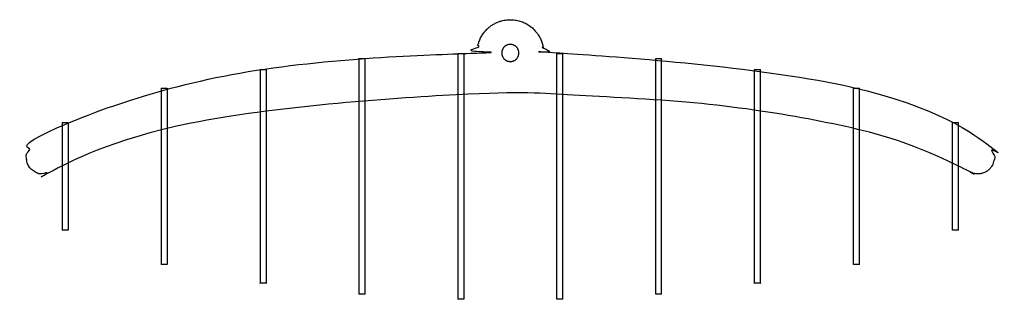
# Model space of a CAD drawing. Header units: millimetres. Extents: x 3713 to 4940, y 1895 to 2756.
# Tile 17 of 20: x 4741 to 4940, y 2460 to 2516. Entities that reach past the tile are written whole.
import ezdxf

# ---------------------------------------------------------------- set-up
doc = ezdxf.new("R2010")
doc.units = ezdxf.units.MM
doc.layers.add('MEDIDAS', color=7, linetype='Continuous', true_color=0xffffff)

msp = doc.modelspace()

# ---------------------------------------------------------------- linework, layer by layer
at = {"layer": 'MEDIDAS', "color": 5, "lineweight": -3, "true_color": 0x0000ff}
for points, weights, knots in [([(4847.071, 2510.778), (4846.023, 2516.244), (4840.457, 2516.244), (4834.892, 2516.244), (4833.844, 2510.778), (4833.59, 2509.453), (4832.241, 2509.425), (4761.299, 2507.963), (4743.598, 2490.726), (4741.455, 2488.64), (4743.299, 2486.284), (4745.142, 2483.928), (4747.683, 2485.507), (4772.898, 2501.177), (4840.457, 2501.177), (4908.017, 2501.177), (4933.231, 2485.507), (4935.772, 2483.928), (4937.616, 2486.284), (4939.459, 2488.64), (4937.316, 2490.726), (4919.615, 2507.963), (4848.673, 2509.425), (4847.325, 2509.453), (4847.071, 2510.778)], [1, 0.770809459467, 1, 0.770809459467, 1, 0.777332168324, 1, 0.792953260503, 0.947375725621, 0.705089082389, 0.947375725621, 0.705089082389, 0.947375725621, 0.832509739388, 1.06547927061, 0.832509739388, 0.947375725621, 0.705089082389, 0.947375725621, 0.705089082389, 0.947375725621, 0.792953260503, 1, 0.777332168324, 1], [64.5043867, 64.5043867, 64.5043867, 70.0856561, 70.0856561, 75.6669254, 75.6669254, 77.0276904, 77.0276904, 78.2419552, 78.2419552, 81.1674659, 81.1674659, 84.0929766, 84.0929766, 85.2656166, 85.2656166, 86.4382565, 86.4382565, 89.3637673, 89.3637673, 92.289278, 92.289278, 93.5035428, 93.5035428, 94.8643077, 94.8643077, 94.8643077]), ([(4840.457, 2511.244), (4842.191, 2511.244), (4842.191, 2509.51), (4842.191, 2507.776), (4840.457, 2507.776), (4838.723, 2507.776), (4838.723, 2509.51), (4838.723, 2511.244), (4840.457, 2511.244)], [1, 0.707106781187, 1, 0.707106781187, 1, 0.707106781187, 1, 0.707106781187, 1], [-6.5369242, -6.5369242, -6.5369242, -4.9026932, -4.9026932, -3.2684621, -3.2684621, -1.6342311, -1.6342311, 0, 0, 0])]:
    msp.add_rational_spline(points, weights, degree=2, knots=knots, dxfattribs=at)
at = {"layer": 'MEDIDAS', "color": 192, "lineweight": -3, "true_color": 0x7d26cd}
for points, weights in [([(4829.857, 2509.384), (4829.857, 2509.384), (4829.857, 2509.369)], [1, 0.99273301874, 0.985826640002]), ([(4829.857, 2509.369), (4829.857, 2508.993), (4829.857, 2501.036)], [0.985826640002, 0.843681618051, 0.854290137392]), ([(4831.057, 2509.384), (4831.057, 2509.384), (4831.057, 2501.066)], [1, 0.843453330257, 0.854249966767]), ([(4849.857, 2501.066), (4849.857, 2509.384), (4849.857, 2509.384)], [0.854249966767, 0.843453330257, 1]), ([(4851.057, 2509.369), (4851.057, 2509.384), (4851.057, 2509.384)], [0.985826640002, 0.99273301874, 1]), ([(4851.057, 2501.036), (4851.057, 2508.993), (4851.057, 2509.369)], [0.854290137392, 0.843681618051, 0.985826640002]), ([(4809.857, 2508.358), (4809.857, 2508.358), (4809.857, 2508.311)], [1, 0.987065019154, 0.975272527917]), ([(4809.857, 2508.311), (4809.857, 2507.672), (4809.857, 2499.978)], [0.975272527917, 0.840705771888, 0.854909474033]), ([(4811.057, 2508.358), (4811.057, 2508.358), (4811.057, 2500.072)], [1, 0.840383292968, 0.854737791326]), ([(4869.857, 2500.072), (4869.857, 2508.358), (4869.857, 2508.358)], [0.854737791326, 0.840383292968, 1]), ([(4871.057, 2508.311), (4871.057, 2508.358), (4871.057, 2508.358)], [0.975272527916, 0.987065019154, 1]), ([(4871.057, 2499.978), (4871.057, 2507.672), (4871.057, 2508.311)], [0.854909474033, 0.840705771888, 0.975272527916]), ([(4789.857, 2506.16), (4789.857, 2506.16), (4789.857, 2506.071)], [1, 0.98148353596, 0.965308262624]), ([(4789.857, 2506.071), (4789.857, 2505.213), (4789.857, 2497.74)], [0.965308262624, 0.833764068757, 0.857057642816]), ([(4791.057, 2506.16), (4791.057, 2506.16), (4791.057, 2497.913)], [1, 0.832700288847, 0.856522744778]), ([(4889.857, 2497.913), (4889.857, 2506.16), (4889.857, 2506.16)], [0.856522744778, 0.832700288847, 1]), ([(4891.057, 2506.071), (4891.057, 2506.16), (4891.057, 2506.16)], [0.965335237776, 0.981498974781, 1]), ([(4891.057, 2497.74), (4891.057, 2505.213), (4891.057, 2506.071)], [0.857057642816, 0.833761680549, 0.965335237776]), ([(4769.857, 2502.363), (4769.857, 2502.363), (4769.857, 2502.215)], [1, 0.973902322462, 0.952455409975]), ([(4769.857, 2502.215), (4769.857, 2501.119), (4769.857, 2493.882)], [0.952455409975, 0.819588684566, 0.865217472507]), ([(4771.057, 2502.363), (4771.057, 2502.363), (4771.057, 2494.176)], [1, 0.815707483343, 0.863333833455]), ([(4909.857, 2494.176), (4909.857, 2502.363), (4909.857, 2502.363)], [0.863333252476, 0.815708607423, 1]), ([(4911.057, 2502.214), (4911.057, 2502.363), (4911.057, 2502.363)], [0.952436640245, 0.973890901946, 1]), ([(4911.057, 2493.882), (4911.057, 2501.118), (4911.057, 2502.214)], [0.865217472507, 0.819591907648, 0.952436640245]), ([(4749.857, 2495.407), (4749.857, 2495.407), (4749.857, 2495.092)], [1, 0.952212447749, 0.920018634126]), ([(4749.857, 2495.092), (4749.857, 2493.457), (4749.857, 2486.759)], [0.920018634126, 0.782796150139, 0.928879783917]), ([(4751.057, 2495.407), (4751.057, 2495.407), (4751.057, 2487.378)], [1, 0.759686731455, 0.913718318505]), ([(4929.857, 2487.378), (4929.857, 2495.407), (4929.857, 2495.407)], [0.913718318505, 0.759686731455, 1]), ([(4931.057, 2495.092), (4931.057, 2495.407), (4931.057, 2495.407)], [0.920018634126, 0.952212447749, 1]), ([(4931.057, 2486.759), (4931.057, 2493.457), (4931.057, 2495.092)], [0.928879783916, 0.782796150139, 0.920018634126])]:
    msp.add_rational_spline(points, weights, degree=2, dxfattribs=at)
for points in [[(4829.857, 2509.384), (4830.457, 2509.384), (4831.057, 2509.384)], [(4849.857, 2509.384), (4850.457, 2509.384), (4851.057, 2509.384)], [(4809.857, 2508.358), (4810.457, 2508.358), (4811.057, 2508.358)], [(4869.857, 2508.358), (4870.457, 2508.358), (4871.057, 2508.358)], [(4789.857, 2506.16), (4790.155, 2506.16), (4790.454, 2506.16)], [(4790.454, 2506.16), (4790.755, 2506.16), (4791.057, 2506.16)], [(4889.857, 2506.16), (4890.155, 2506.16), (4890.453, 2506.16)], [(4890.453, 2506.16), (4890.755, 2506.16), (4891.057, 2506.16)], [(4769.857, 2502.363), (4770.157, 2502.363), (4770.456, 2502.363)], [(4770.456, 2502.363), (4770.757, 2502.363), (4771.057, 2502.363)], [(4909.857, 2502.363), (4910.156, 2502.363), (4910.455, 2502.363)], [(4910.455, 2502.363), (4910.756, 2502.363), (4911.057, 2502.363)], [(4749.857, 2495.407), (4750.156, 2495.407), (4750.455, 2495.407)], [(4750.455, 2495.407), (4750.756, 2495.407), (4751.057, 2495.407)], [(4929.857, 2495.407), (4930.156, 2495.407), (4930.454, 2495.407)], [(4930.454, 2495.407), (4930.756, 2495.407), (4931.057, 2495.407)], [(4751.057, 2473.613), (4750.457, 2473.613), (4749.857, 2473.613)], [(4931.057, 2473.613), (4930.457, 2473.613), (4929.857, 2473.613)], [(4771.057, 2466.656), (4770.457, 2466.656), (4769.857, 2466.656)], [(4911.057, 2466.656), (4910.457, 2466.656), (4909.857, 2466.656)], [(4791.057, 2462.859), (4790.457, 2462.859), (4789.857, 2462.859)], [(4891.057, 2462.859), (4890.457, 2462.859), (4889.857, 2462.859)], [(4811.057, 2460.661), (4810.457, 2460.661), (4809.857, 2460.661)], [(4831.057, 2459.635), (4830.457, 2459.635), (4829.857, 2459.635)], [(4851.057, 2459.635), (4850.457, 2459.635), (4849.857, 2459.635)], [(4871.057, 2460.661), (4870.457, 2460.661), (4869.857, 2460.661)]]:
    msp.add_open_spline(points, degree=2, dxfattribs=at)
for points, weights, knots in [([(4829.857, 2501.036), (4829.857, 2493.967), (4829.857, 2484.51), (4829.857, 2459.635), (4829.857, 2459.635)], [0.854290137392, 0.863940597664, 1, 0.707106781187, 1], [0.8411051, 0.8411051, 0.8411051, 1.5707963, 1.5707963, 3.1415927, 3.1415927, 3.1415927]), ([(4831.057, 2501.066), (4831.057, 2493.99), (4831.057, 2484.51), (4831.057, 2459.635), (4831.057, 2459.635)], [0.854249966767, 0.86365345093, 1, 0.707106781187, 1], [0.8395651, 0.8395651, 0.8395651, 1.5707963, 1.5707963, 3.1415927, 3.1415927, 3.1415927]), ([(4849.857, 2459.635), (4849.857, 2459.635), (4849.857, 2484.51), (4849.857, 2493.99), (4849.857, 2501.066)], [1, 0.707106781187, 1, 0.86365345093, 0.854249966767], [3.1415927, 3.1415927, 3.1415927, 4.712389, 4.712389, 5.4436202, 5.4436202, 5.4436202]), ([(4851.057, 2459.635), (4851.057, 2459.635), (4851.057, 2484.51), (4851.057, 2493.967), (4851.057, 2501.036)], [1, 0.707106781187, 1, 0.863940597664, 0.854290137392], [3.1415927, 3.1415927, 3.1415927, 4.712389, 4.712389, 5.4420802, 5.4420802, 5.4420802]), ([(4809.857, 2499.978), (4809.857, 2493.293), (4809.857, 2484.51), (4809.857, 2460.661), (4809.857, 2460.661)], [0.854909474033, 0.867645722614, 1, 0.707106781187, 1], [0.8609758, 0.8609758, 0.8609758, 1.5707963, 1.5707963, 3.1415927, 3.1415927, 3.1415927]), ([(4811.057, 2500.072), (4811.057, 2493.363), (4811.057, 2484.51), (4811.057, 2460.661), (4811.057, 2460.661)], [0.854737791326, 0.866723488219, 1, 0.707106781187, 1], [0.8560298, 0.8560298, 0.8560298, 1.5707963, 1.5707963, 3.1415927, 3.1415927, 3.1415927]), ([(4869.857, 2460.661), (4869.857, 2460.661), (4869.857, 2484.51), (4869.857, 2493.363), (4869.857, 2500.072)], [1, 0.707106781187, 1, 0.866723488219, 0.854737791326], [3.1415927, 3.1415927, 3.1415927, 4.712389, 4.712389, 5.4271555, 5.4271555, 5.4271555]), ([(4871.057, 2460.661), (4871.057, 2460.661), (4871.057, 2484.51), (4871.057, 2493.293), (4871.057, 2499.978)], [1, 0.707106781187, 1, 0.867645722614, 0.854909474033], [3.1415927, 3.1415927, 3.1415927, 4.712389, 4.712389, 5.4222095, 5.4222095, 5.4222095]), ([(4789.857, 2497.74), (4789.857, 2491.895), (4789.857, 2484.51), (4789.857, 2462.859), (4789.857, 2462.859)], [0.857057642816, 0.876206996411, 1, 0.707106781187, 1], [0.9068902, 0.9068902, 0.9068902, 1.5707963, 1.5707963, 3.1415927, 3.1415927, 3.1415927]), ([(4791.057, 2497.913), (4791.057, 2492.017), (4791.057, 2484.51), (4791.057, 2462.859), (4791.057, 2462.859)], [0.856522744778, 0.87440649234, 1, 0.707106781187, 1], [0.8972341, 0.8972341, 0.8972341, 1.5707963, 1.5707963, 3.1415927, 3.1415927, 3.1415927]), ([(4889.857, 2462.859), (4889.857, 2462.859), (4889.857, 2484.51), (4889.857, 2492.017), (4889.857, 2497.913)], [1, 0.707106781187, 1, 0.87440649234, 0.856522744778], [3.1415927, 3.1415927, 3.1415927, 4.712389, 4.712389, 5.3859512, 5.3859512, 5.3859512]), ([(4891.057, 2462.859), (4891.057, 2462.859), (4891.057, 2484.51), (4891.057, 2491.895), (4891.057, 2497.74)], [1, 0.707106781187, 1, 0.876206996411, 0.857057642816], [3.1415927, 3.1415927, 3.1415927, 4.712389, 4.712389, 5.3762951, 5.3762951, 5.3762951]), ([(4769.857, 2493.882), (4769.857, 2489.573), (4769.857, 2484.51), (4769.857, 2466.656), (4769.857, 2466.656)], [0.865217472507, 0.894883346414, 1, 0.707106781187, 1], [1.0070521, 1.0070521, 1.0070521, 1.5707963, 1.5707963, 3.1415927, 3.1415927, 3.1415927]), ([(4771.057, 2494.176), (4771.057, 2489.761), (4771.057, 2484.51), (4771.057, 2466.656), (4771.057, 2466.656)], [0.863333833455, 0.891399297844, 1, 0.707106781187, 1], [0.9883671, 0.9883671, 0.9883671, 1.5707963, 1.5707963, 3.1415927, 3.1415927, 3.1415927]), ([(4909.857, 2466.656), (4909.857, 2466.656), (4909.857, 2484.51), (4909.857, 2489.761), (4909.857, 2494.176)], [1, 0.707106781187, 1, 0.891398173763, 0.863333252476], [3.1415927, 3.1415927, 3.1415927, 4.712389, 4.712389, 5.2948243, 5.2948243, 5.2948243]), ([(4911.057, 2466.656), (4911.057, 2466.656), (4911.057, 2484.51), (4911.057, 2489.573), (4911.057, 2493.882)], [1, 0.707106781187, 1, 0.894883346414, 0.865217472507], [3.1415927, 3.1415927, 3.1415927, 4.712389, 4.712389, 5.2761332, 5.2761332, 5.2761332]), ([(4751.057, 2487.378), (4751.057, 2485.97), (4751.057, 2484.51), (4751.057, 2473.613), (4751.057, 2473.613)], [0.913718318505, 0.947420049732, 1, 0.707106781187, 1], [1.2888083, 1.2888083, 1.2888083, 1.5707963, 1.5707963, 3.1415927, 3.1415927, 3.1415927]), ([(4929.857, 2473.613), (4929.857, 2473.613), (4929.857, 2484.51), (4929.857, 2485.97), (4929.857, 2487.378)], [1, 0.707106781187, 1, 0.947420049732, 0.913718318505], [3.1415927, 3.1415927, 3.1415927, 4.712389, 4.712389, 4.994377, 4.994377, 4.994377]), ([(4749.857, 2486.759), (4749.857, 2485.646), (4749.857, 2484.51), (4749.857, 2473.613), (4749.857, 2473.613)], [0.928879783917, 0.958583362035, 1, 0.707106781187, 1], [1.3486775, 1.3486775, 1.3486775, 1.5707963, 1.5707963, 3.1415927, 3.1415927, 3.1415927]), ([(4931.057, 2473.613), (4931.057, 2473.613), (4931.057, 2484.51), (4931.057, 2485.646), (4931.057, 2486.759)], [1, 0.707106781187, 1, 0.958583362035, 0.928879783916], [3.1415927, 3.1415927, 3.1415927, 4.712389, 4.712389, 4.9345078, 4.9345078, 4.9345078])]:
    msp.add_rational_spline(points, weights, degree=2, knots=knots, dxfattribs=at)

doc.saveas('drawing.dxf')
